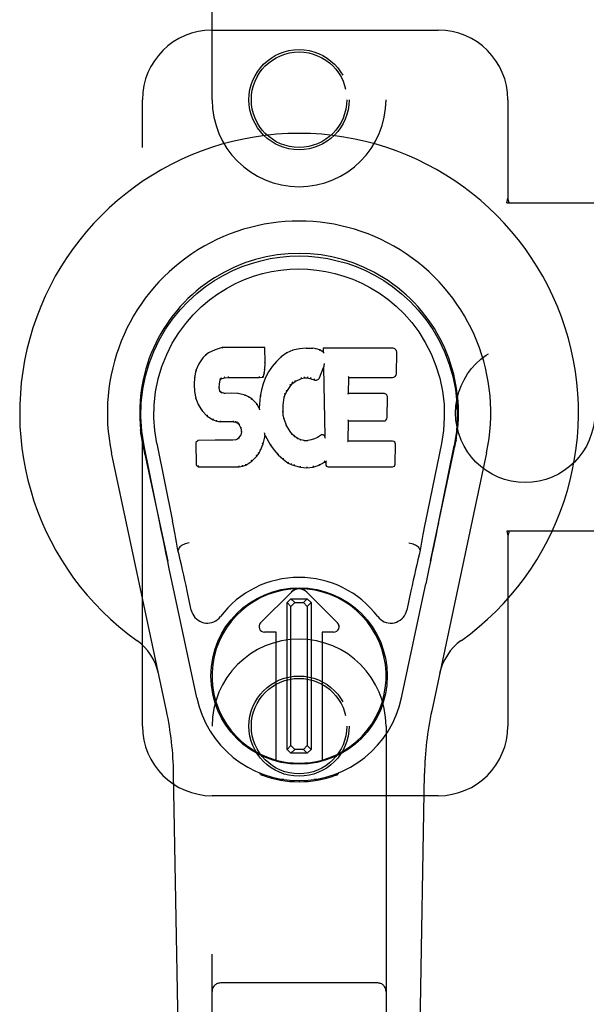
# Model space of a CAD drawing. Header units: inches. Extents: x 0 to 189, y 0 to 122.
# Tile 7 of 25: x 82.77 to 84.8, y 42.86 to 46.39. Entities that reach past the tile are written whole.
import ezdxf

# ---------------------------------------------------------------- set-up
doc = ezdxf.new("R2010")
doc.units = ezdxf.units.IN
doc.header["$LTSCALE"] = 10.388889
doc.header["$MEASUREMENT"] = 0
doc.linetypes.add('HIDDEN', pattern=[0.2, 0.1, -0.1])
doc.layers.add('DOOR_ASSEMBLY', color=7, linetype='CONTINUOUS')
doc.layers.add('SUBPANEL', color=7, linetype='CONTINUOUS')

msp = doc.modelspace()

# ---------------------------------------------------------------- linework, layer by layer
at = {"layer": 'DOOR_ASSEMBLY', "color": 8, "linetype": 'HIDDEN'}
for p, q in [((83.4595, 46.1074), (83.4595, 47.9649)), ((84.0845, 47.9649), (84.0845, 46.1074)), ((83.4595, 46.3574), (84.272, 46.3574)), ((83.2095, 43.8574), (83.2095, 46.1074)), ((84.522, 46.1074), (84.522, 45.7542)), ((84.519, 45.7374), (84.522, 45.7542)), ((84.519, 45.7374), (84.84, 45.7374)), ((84.5264, 45.7374), (84.522, 45.7542)), ((84.84, 44.5574), (84.519, 44.5574)), ((84.519, 44.5574), (84.522, 44.5405)), ((84.5264, 44.5574), (84.522, 44.5405)), ((84.522, 44.5405), (84.522, 43.8574)), ((83.4595, 41.9999), (83.4595, 43.8574)), ((84.0845, 43.8574), (84.0845, 41.9999)), ((84.272, 43.6074), (83.4595, 43.6074)), ((84.0545, 42.9349), (83.4895, 42.9349))]:
    msp.add_line(p, q, dxfattribs=at)
at = {"layer": 'DOOR_ASSEMBLY', "color": 7, "linetype": 'Continuous'}
for p, q in [((83.4471, 45.198), (83.436, 45.1903)), ((83.4702, 45.2086), (83.4471, 45.198)), ((83.4474, 45.1975), (83.4471, 45.198)), ((83.496, 45.2169), (83.4702, 45.2086)), ((83.4704, 45.208), (83.4702, 45.2086)), ((83.6489, 45.2169), (83.496, 45.2169)), ((83.496, 45.2162), (83.496, 45.2169)), ((83.6483, 45.2163), (83.6489, 45.2169)), ((83.6501, 45.1621), (83.6489, 45.2169)), ((83.7275, 45.1977), (83.7078, 45.1834)), ((83.75, 45.2076), (83.7275, 45.1977)), ((83.7278, 45.1971), (83.7275, 45.1977)), ((83.7736, 45.213), (83.75, 45.2076)), ((83.7502, 45.207), (83.75, 45.2076)), ((83.7971, 45.2154), (83.7736, 45.213)), ((83.7737, 45.2124), (83.7736, 45.213)), ((83.7971, 45.2154), (83.8211, 45.2149)), ((83.7971, 45.2147), (83.7971, 45.2154)), ((83.7972, 45.2141), (83.7971, 45.2147)), ((83.834, 45.213), (83.8211, 45.2149)), ((83.8211, 45.2143), (83.8211, 45.2149)), ((83.8338, 45.2123), (83.834, 45.213)), ((83.8469, 45.2087), (83.834, 45.213)), ((83.8466, 45.2081), (83.8469, 45.2087)), ((83.8589, 45.2008), (83.8469, 45.2087)), ((84.1074, 45.2148), (83.8587, 45.2148)), ((83.8593, 45.2142), (83.8587, 45.2148)), ((83.8587, 45.2148), (83.8589, 45.2008)), ((83.8589, 45.2008), (83.8596, 45.1996)), ((84.1223, 45.124), (84.1235, 45.1984)), ((83.426, 45.1808), (83.4113, 45.159)), ((83.436, 45.1903), (83.426, 45.1808)), ((83.4265, 45.1804), (83.426, 45.1808)), ((83.4364, 45.1898), (83.436, 45.1903)), ((83.6487, 45.1376), (83.6501, 45.1621)), ((83.6495, 45.1621), (83.6501, 45.1621)), ((83.6907, 45.167), (83.6756, 45.1493)), ((83.7078, 45.1834), (83.6907, 45.167)), ((83.6912, 45.1666), (83.6907, 45.167)), ((83.7082, 45.1829), (83.7078, 45.1834)), ((83.4016, 45.1343), (83.3966, 45.1092)), ((83.4113, 45.159), (83.4016, 45.1343)), ((83.4022, 45.1341), (83.4016, 45.1343)), ((83.4118, 45.1587), (83.4113, 45.159)), ((83.6471, 45.1233), (83.6487, 45.1376)), ((83.6481, 45.1377), (83.6487, 45.1376)), ((83.6622, 45.13), (83.6512, 45.1093)), ((83.6756, 45.1493), (83.6622, 45.13)), ((83.6628, 45.1296), (83.6622, 45.13)), ((83.6761, 45.1489), (83.6756, 45.1493)), ((83.8451, 45.109), (83.8599, 45.1458)), ((83.8604, 45.1487), (83.8599, 45.1458)), ((83.8599, 45.1458), (83.8642, 44.8987)), ((83.8607, 45.1513), (83.8606, 45.1505)), ((83.8606, 45.1505), (83.8606, 45.15)), ((83.8609, 45.152), (83.8607, 45.1513)), ((83.861, 45.1531), (83.8609, 45.152)), ((83.8612, 45.1542), (83.861, 45.1531)), ((83.8614, 45.1554), (83.8612, 45.1542)), ((83.8617, 45.1568), (83.8614, 45.1554)), ((83.862, 45.1587), (83.8617, 45.1568)), ((83.8622, 45.1598), (83.862, 45.1587)), ((83.3966, 45.1092), (83.3951, 45.0843)), ((83.3971, 45.1092), (83.3966, 45.1092)), ((83.4861, 45.0866), (83.4881, 45.0996)), ((83.4876, 45.0998), (83.4881, 45.0996)), ((83.4881, 45.0996), (83.4897, 45.1029)), ((83.4893, 45.1033), (83.4897, 45.1029)), ((83.4897, 45.1029), (83.4923, 45.1051)), ((83.4921, 45.1056), (83.4923, 45.1051)), ((83.4923, 45.1051), (83.5037, 45.1085)), ((83.5036, 45.109), (83.5037, 45.1085)), ((83.5037, 45.1085), (83.517, 45.1095)), ((83.5169, 45.1135), (83.517, 45.1121)), ((83.517, 45.1101), (83.517, 45.1095)), ((83.517, 45.1095), (83.63, 45.1095)), ((83.6299, 45.1121), (83.6299, 45.1135)), ((83.6299, 45.1101), (83.63, 45.1095)), ((83.63, 45.1095), (83.6426, 45.1106)), ((83.6422, 45.1112), (83.6426, 45.1106)), ((83.6426, 45.1106), (83.6471, 45.1233)), ((83.6512, 45.1093), (83.6426, 45.0874)), ((83.6465, 45.1235), (83.6471, 45.1233)), ((83.6517, 45.109), (83.6512, 45.1093)), ((83.7419, 45.0811), (83.749, 45.0898)), ((83.7486, 45.0902), (83.749, 45.0898)), ((83.749, 45.0898), (83.7578, 45.0958)), ((83.7575, 45.0963), (83.7578, 45.0958)), ((83.7578, 45.0958), (83.7812, 45.1055)), ((83.781, 45.106), (83.7812, 45.1055)), ((83.7812, 45.1055), (83.792, 45.1082)), ((83.7919, 45.1088), (83.792, 45.1082)), ((83.792, 45.1082), (83.8028, 45.1081)), ((83.8029, 45.1086), (83.8028, 45.1081)), ((83.8028, 45.1081), (83.8142, 45.1054)), ((83.8144, 45.106), (83.8142, 45.1054)), ((83.8142, 45.1054), (83.8259, 45.1009)), ((83.8261, 45.1014), (83.8259, 45.1009)), ((83.9498, 45.0522), (83.9508, 45.1094)), ((83.9503, 45.11), (83.9508, 45.1094)), ((83.9508, 45.1094), (84.1074, 45.1094)), ((83.3957, 45.0843), (83.3951, 45.0843)), ((83.3951, 45.0843), (83.3964, 45.0593)), ((83.3969, 45.0594), (83.3964, 45.0593)), ((83.3964, 45.0593), (83.401, 45.0344)), ((83.4847, 45.0726), (83.4853, 45.0726)), ((83.4851, 45.0666), (83.4857, 45.0667)), ((83.4853, 45.0726), (83.4861, 45.0866)), ((83.4857, 45.0667), (83.4853, 45.0726)), ((83.4855, 45.0866), (83.4861, 45.0866)), ((83.4871, 45.062), (83.4857, 45.0667)), ((83.4866, 45.0618), (83.4871, 45.062)), ((83.4898, 45.0583), (83.4871, 45.062)), ((83.4894, 45.0579), (83.4898, 45.0583)), ((83.4935, 45.0556), (83.4898, 45.0583)), ((83.4932, 45.055), (83.4935, 45.0556)), ((83.505, 45.0524), (83.4935, 45.0556)), ((83.6366, 45.065), (83.6327, 45.0422)), ((83.6426, 45.0874), (83.6366, 45.065)), ((83.6372, 45.0648), (83.6366, 45.065)), ((83.6431, 45.0872), (83.6426, 45.0874)), ((83.7225, 45.0483), (83.728, 45.059)), ((83.7275, 45.0593), (83.728, 45.059)), ((83.728, 45.059), (83.7419, 45.0811)), ((83.7414, 45.0814), (83.7419, 45.0811)), ((83.4015, 45.0346), (83.401, 45.0344)), ((83.401, 45.0344), (83.4103, 45.0107)), ((83.5049, 45.0517), (83.505, 45.0524)), ((83.528, 45.0531), (83.505, 45.0524)), ((83.5531, 45.0518), (83.528, 45.0531)), ((83.528, 45.0525), (83.528, 45.0531)), ((83.528, 45.0519), (83.528, 45.0525)), ((83.553, 45.0512), (83.5531, 45.0518)), ((83.5781, 45.0463), (83.5531, 45.0518)), ((83.5779, 45.0457), (83.5781, 45.0463)), ((83.5907, 45.0406), (83.5781, 45.0463)), ((83.5904, 45.0401), (83.5907, 45.0406)), ((83.6017, 45.0328), (83.5907, 45.0406)), ((83.6013, 45.0323), (83.6017, 45.0328)), ((83.6199, 45.0145), (83.6017, 45.0328)), ((83.6327, 45.0422), (83.6291, 45)), ((83.6333, 45.0421), (83.6327, 45.0422)), ((83.7154, 45.0116), (83.719, 45.0372)), ((83.7184, 45.0373), (83.719, 45.0372)), ((83.719, 45.0372), (83.7225, 45.0483)), ((83.7219, 45.0485), (83.7225, 45.0483)), ((83.9492, 45.0516), (83.9498, 45.0522)), ((84.0765, 45.0522), (83.9498, 45.0522)), ((84.0885, 44.9655), (84.0898, 45.0386)), ((83.4108, 45.011), (83.4103, 45.0107)), ((83.4103, 45.0107), (83.4243, 44.9894)), ((83.4247, 44.9897), (83.4243, 44.9894)), ((83.4243, 44.9894), (83.442, 44.9711)), ((83.6194, 45.0141), (83.6199, 45.0145)), ((83.6291, 45), (83.6199, 45.0145)), ((83.6295, 44.9982), (83.6291, 45)), ((83.7137, 44.9855), (83.7143, 44.9855)), ((83.7143, 44.9855), (83.7154, 45.0116)), ((83.7152, 44.9734), (83.7143, 44.9855)), ((83.7148, 45.0116), (83.7154, 45.0116)), ((83.4424, 44.9715), (83.442, 44.9711)), ((83.442, 44.9711), (83.4634, 44.9572)), ((83.4637, 44.9577), (83.4634, 44.9572)), ((83.4634, 44.9572), (83.476, 44.9525)), ((83.4762, 44.9531), (83.476, 44.9525)), ((83.476, 44.9525), (83.489, 44.9504)), ((83.489, 44.9509), (83.489, 44.9504)), ((83.5368, 44.9499), (83.489, 44.9504)), ((83.5368, 44.9504), (83.5368, 44.9499)), ((83.5368, 44.9499), (83.5432, 44.9493)), ((83.5433, 44.9498), (83.5432, 44.9493)), ((83.5432, 44.9493), (83.5482, 44.9476)), ((83.5485, 44.9481), (83.5482, 44.9476)), ((83.7147, 44.9733), (83.7152, 44.9734)), ((83.7179, 44.9616), (83.7152, 44.9734)), ((83.7173, 44.9614), (83.7179, 44.9616)), ((83.7273, 44.9375), (83.7179, 44.9616)), ((83.9481, 44.8806), (83.9494, 44.9537)), ((83.9488, 44.9542), (83.9494, 44.9537)), ((83.9494, 44.9537), (84.0765, 44.9537)), ((83.5482, 44.9476), (83.5527, 44.9443)), ((83.5531, 44.9447), (83.5527, 44.9443)), ((83.5527, 44.9443), (83.5566, 44.9397)), ((83.5571, 44.94), (83.5566, 44.9397)), ((83.5566, 44.9397), (83.5625, 44.9279)), ((83.5631, 44.9281), (83.5625, 44.9279)), ((83.5625, 44.9279), (83.5649, 44.9146)), ((83.5649, 44.9146), (83.5644, 44.9088)), ((83.5655, 44.9147), (83.5649, 44.9146)), ((83.7267, 44.9373), (83.7273, 44.9375)), ((83.7397, 44.9152), (83.7273, 44.9375)), ((83.7392, 44.9148), (83.7397, 44.9152)), ((83.7476, 44.9059), (83.7397, 44.9152)), ((83.208, 44.8845), (83.2094, 44.8774)), ((83.4092, 44.8838), (83.4013, 44.8757)), ((83.471, 44.8843), (83.4092, 44.8838)), ((83.4095, 44.8831), (83.4092, 44.8838)), ((83.5316, 44.8846), (83.471, 44.8843)), ((83.471, 44.8837), (83.471, 44.8843)), ((83.471, 44.8837), (83.471, 44.8831)), ((83.5453, 44.8857), (83.5316, 44.8846)), ((83.5317, 44.884), (83.5316, 44.8846)), ((83.5317, 44.884), (83.5317, 44.8834)), ((83.5498, 44.8881), (83.5453, 44.8857)), ((83.5455, 44.8851), (83.5453, 44.8857)), ((83.5543, 44.8926), (83.5498, 44.8881)), ((83.5502, 44.8876), (83.5498, 44.8881)), ((83.5625, 44.9036), (83.5543, 44.8926)), ((83.5548, 44.8921), (83.5543, 44.8926)), ((83.5644, 44.9088), (83.5625, 44.9036)), ((83.5631, 44.9033), (83.5625, 44.9036)), ((83.565, 44.9087), (83.5644, 44.9088)), ((83.6424, 44.871), (83.6493, 44.895)), ((83.6482, 44.9098), (83.6479, 44.9108)), ((83.6483, 44.9091), (83.6482, 44.9098)), ((83.6485, 44.9084), (83.6483, 44.9091)), ((83.6486, 44.9077), (83.6485, 44.9084)), ((83.6487, 44.9071), (83.6486, 44.9077)), ((83.6488, 44.9065), (83.6487, 44.9071)), ((83.6487, 44.8951), (83.6493, 44.895)), ((83.649, 44.9058), (83.6488, 44.9065)), ((83.6493, 44.895), (83.6498, 44.9009)), ((83.6498, 44.9009), (83.6494, 44.9028)), ((83.6498, 44.9009), (83.6689, 44.8669)), ((83.7472, 44.9054), (83.7476, 44.9059)), ((83.757, 44.8975), (83.7476, 44.9059)), ((83.7566, 44.897), (83.757, 44.8975)), ((83.7671, 44.8906), (83.757, 44.8975)), ((83.7669, 44.89), (83.7671, 44.8906)), ((83.7783, 44.8861), (83.7671, 44.8906)), ((83.7781, 44.8855), (83.7783, 44.8861)), ((83.7905, 44.8839), (83.7783, 44.8861)), ((83.7904, 44.8833), (83.7905, 44.8839)), ((83.7905, 44.8839), (83.8029, 44.8835)), ((83.815, 44.8853), (83.8029, 44.8835)), ((83.8029, 44.8828), (83.8029, 44.8835)), ((83.8269, 44.8892), (83.815, 44.8853)), ((83.8151, 44.8847), (83.815, 44.8853)), ((83.8382, 44.8944), (83.8269, 44.8892)), ((83.8271, 44.8886), (83.8269, 44.8892)), ((83.8486, 44.9015), (83.8382, 44.8944)), ((83.8385, 44.8938), (83.8382, 44.8944)), ((83.849, 44.901), (83.8486, 44.9015)), ((83.8642, 44.8987), (83.8642, 44.8986)), ((83.8649, 44.8965), (83.8642, 44.8986)), ((83.8669, 44.8911), (83.8662, 44.8932)), ((83.9475, 44.88), (83.9481, 44.8806)), ((84.1081, 44.8806), (83.9481, 44.8806)), ((84.3336, 44.8712), (84.3352, 44.8795)), ((84.336, 44.8846), (84.3346, 44.8774)), ((84.3352, 44.8795), (84.3361, 44.8846)), ((83.2111, 44.8678), (83.2105, 44.8708)), ((83.2117, 44.8647), (83.2111, 44.8678)), ((83.2131, 44.8581), (83.2117, 44.8647)), ((83.2161, 44.8433), (83.2131, 44.8581)), ((83.2715, 44.5869), (83.215, 44.8638)), ((83.2182, 44.8339), (83.2161, 44.8433)), ((83.2606, 44.873), (83.3176, 44.594)), ((83.4019, 44.8754), (83.4013, 44.8757)), ((83.4013, 44.8757), (83.4027, 44.7964)), ((83.6274, 44.837), (83.6332, 44.8482)), ((83.6326, 44.8485), (83.6332, 44.8482)), ((83.6332, 44.8482), (83.6424, 44.871)), ((83.6418, 44.8712), (83.6424, 44.871)), ((83.6694, 44.8672), (83.6689, 44.8669)), ((83.6689, 44.8669), (83.6821, 44.8482)), ((83.6826, 44.8485), (83.6821, 44.8482)), ((83.6821, 44.8482), (83.6974, 44.8313)), ((84.1172, 44.7979), (84.1185, 44.8701)), ((84.2835, 44.873), (84.2265, 44.594)), ((84.2725, 44.5869), (84.329, 44.8638)), ((84.331, 44.8581), (84.3326, 44.8658)), ((84.3326, 44.8658), (84.3331, 44.8685)), ((84.3331, 44.8685), (84.3336, 44.8712)), ((83.2955, 43.9128), (83.0982, 44.8388)), ((83.2182, 44.8338), (83.3, 44.4496)), ((83.5813, 44.795), (83.6022, 44.8092)), ((83.6018, 44.8096), (83.6022, 44.8092)), ((83.6022, 44.8092), (83.62, 44.8265)), ((83.6196, 44.8268), (83.62, 44.8265)), ((83.62, 44.8265), (83.6274, 44.837)), ((83.6269, 44.8373), (83.6274, 44.837)), ((83.6978, 44.8317), (83.6974, 44.8313)), ((83.6974, 44.8313), (83.7145, 44.8161)), ((83.7148, 44.8166), (83.7145, 44.8161)), ((83.7145, 44.8161), (83.7328, 44.8022)), ((83.8632, 44.8066), (83.8633, 44.8061)), ((83.8683, 44.8066), (83.8677, 44.8061)), ((84.244, 44.4496), (84.3259, 44.8338)), ((84.4459, 44.8388), (84.2486, 43.9128)), ((83.4032, 44.7966), (83.4027, 44.7964)), ((83.4027, 44.7964), (83.4102, 44.789)), ((83.4105, 44.7895), (83.4102, 44.789)), ((83.4102, 44.789), (83.5564, 44.789)), ((83.5564, 44.7915), (83.5562, 44.7929)), ((83.5564, 44.789), (83.5691, 44.7907)), ((83.5564, 44.7895), (83.5564, 44.789)), ((83.569, 44.7912), (83.5691, 44.7907)), ((83.5691, 44.7907), (83.5813, 44.795)), ((83.5811, 44.7955), (83.5813, 44.795)), ((83.7331, 44.8026), (83.7328, 44.8022)), ((83.7328, 44.8022), (83.7433, 44.7968)), ((83.7435, 44.7973), (83.7433, 44.7968)), ((83.7433, 44.7968), (83.7543, 44.793)), ((83.7545, 44.7936), (83.7543, 44.793)), ((83.7543, 44.793), (83.7766, 44.7874)), ((83.7767, 44.788), (83.7766, 44.7874)), ((83.7766, 44.7874), (83.7995, 44.7848)), ((83.7994, 44.7888), (83.7994, 44.7854)), ((83.7994, 44.7854), (83.7995, 44.7848)), ((83.7995, 44.7848), (83.8225, 44.788)), ((83.8224, 44.7886), (83.8225, 44.788)), ((83.8225, 44.788), (83.8447, 44.7949)), ((83.8445, 44.7954), (83.8447, 44.7949)), ((83.8447, 44.7949), (83.8633, 44.8061)), ((83.8633, 44.8061), (83.8677, 44.8061)), ((83.8677, 44.8061), (83.8679, 44.7979)), ((83.877, 44.789), (84.1081, 44.789)), ((83.3386, 44.4902), (83.3366, 44.4899)), ((84.2054, 44.4902), (84.2075, 44.4899)), ((84.2383, 44.4225), (84.227, 44.3688)), ((83.4043, 43.9592), (83.316, 44.3739)), ((84.1397, 43.9592), (84.227, 44.3688)), ((83.3847, 44.2744), (83.37, 44.3435)), ((83.6338, 44.2286), (83.7442, 44.339)), ((83.7443, 44.3389), (83.6339, 44.2285)), ((83.7287, 44.3011), (83.7426, 44.3151)), ((83.7426, 44.3151), (83.8014, 44.3151)), ((83.7426, 44.3151), (83.7563, 44.3013)), ((83.7876, 44.3013), (83.8014, 44.3151)), ((83.9101, 44.2285), (83.7998, 44.3389)), ((83.7999, 44.339), (83.9102, 44.2286)), ((83.8014, 44.3151), (83.8153, 44.3012)), ((84.174, 44.3435), (84.1593, 44.2744)), ((83.7425, 44.2873), (83.7287, 44.3011)), ((83.7287, 43.7738), (83.7287, 44.3011)), ((83.7563, 44.3013), (83.7425, 44.2873)), ((83.7425, 43.7876), (83.7425, 44.2873)), ((83.7563, 44.3013), (83.7876, 44.3013)), ((83.8016, 44.2875), (83.7876, 44.3013)), ((83.8153, 44.3012), (83.8016, 44.2875)), ((83.8016, 44.2875), (83.8016, 43.7877)), ((83.8153, 44.3012), (83.8153, 43.7739)), ((83.6895, 44.1951), (83.6477, 44.1951)), ((83.6894, 44.195), (83.6477, 44.195)), ((83.6894, 44.195), (83.6895, 44.1951)), ((83.6894, 43.7356), (83.6894, 44.195)), ((83.6895, 43.7356), (83.6895, 44.1951)), ((83.8963, 44.1951), (83.8546, 44.1951)), ((83.8547, 44.195), (83.8546, 44.1951)), ((83.8546, 44.1951), (83.8546, 43.7356)), ((83.8963, 44.195), (83.8547, 44.195)), ((83.8547, 44.195), (83.8547, 43.7356)), ((83.7287, 43.7738), (83.7425, 43.7876)), ((83.7425, 43.7876), (83.7564, 43.7737)), ((83.7877, 43.7737), (83.8016, 43.7877)), ((83.8016, 43.7877), (83.8153, 43.7739)), ((83.7427, 43.7599), (83.7287, 43.7738)), ((83.7564, 43.7737), (83.7427, 43.7599)), ((83.8015, 43.7599), (83.7427, 43.7599)), ((83.7877, 43.7737), (83.7564, 43.7737)), ((83.8015, 43.7599), (83.7877, 43.7737)), ((83.8153, 43.7739), (83.8015, 43.7599)), ((83.3935, 39.5479), (83.3213, 43.6873)), ((83.6333, 43.6839), (83.6305, 43.6896)), ((83.6369, 43.687), (83.6368, 43.6825)), ((83.9033, 43.681), (83.9036, 43.6839)), ((83.9072, 43.687), (83.9073, 43.6825)), ((83.9135, 43.6896), (83.9108, 43.6839)), ((84.1505, 39.5479), (84.2228, 43.6873)), ((83.7173, 43.6659), (83.6964, 43.6655)), ((83.772, 43.6616), (83.772, 43.6576)), ((83.8477, 43.6655), (83.8267, 43.6659))]:
    msp.add_line(p, q, dxfattribs=at)
for points in [[(83.215, 44.8637), (83.2068, 44.9164), (83.2036, 44.9681), (83.205, 45.0184), (83.2107, 45.0672), (83.2203, 45.1144), (83.2335, 45.1597), (83.2501, 45.2029), (83.2698, 45.2439), (83.2924, 45.2827), (83.3176, 45.319), (83.345, 45.3527), (83.3742, 45.3836), (83.4047, 45.4114), (83.4363, 45.4363), (83.4685, 45.4582), (83.5012, 45.4773), (83.5341, 45.4938), (83.5673, 45.5078), (83.6009, 45.5196), (83.6348, 45.5292), (83.6687, 45.5365), (83.7028, 45.5418), (83.7373, 45.5449), (83.772, 45.546)], [(83.772, 45.546), (83.8063, 45.545), (83.8407, 45.5418), (83.875, 45.5366), (83.9092, 45.5292), (83.9431, 45.5197), (83.9768, 45.5078), (84.0103, 45.4936), (84.0436, 45.477), (84.0761, 45.4578), (84.1083, 45.4359), (84.1401, 45.4107), (84.1709, 45.3826), (84.2, 45.3517), (84.2272, 45.3181), (84.2523, 45.2817), (84.2749, 45.2427), (84.2946, 45.2013), (84.3111, 45.1579), (84.3241, 45.1129), (84.3336, 45.0661), (84.3391, 45.0174), (84.3404, 44.9672), (84.3372, 44.9159), (84.329, 44.8637)], [(83.2606, 44.873), (83.2533, 44.9187), (83.2502, 44.9648), (83.2511, 45.0116), (83.2563, 45.0583), (83.2658, 45.1046), (83.2792, 45.1496), (83.2963, 45.1923), (83.3165, 45.2325), (83.3395, 45.2697), (83.3647, 45.3039), (83.3917, 45.335), (83.4201, 45.363), (83.4496, 45.388), (83.4802, 45.4103), (83.5115, 45.4298), (83.5434, 45.4467), (83.5755, 45.4611), (83.6079, 45.473), (83.6404, 45.4826), (83.6731, 45.49), (83.7057, 45.4953), (83.7383, 45.4984), (83.7709, 45.4995), (83.8035, 45.4985), (83.8359, 45.4956), (83.8684, 45.4905), (83.9009, 45.4833), (83.9333, 45.4739), (83.9656, 45.4623), (83.9976, 45.4482), (84.0292, 45.4317), (84.0604, 45.4126), (84.091, 45.3907), (84.1207, 45.3659), (84.1494, 45.3381), (84.1767, 45.3073), (84.2022, 45.2731), (84.2256, 45.2358), (84.2464, 45.1952), (84.264, 45.1521), (84.2777, 45.1071), (84.2874, 45.0607)], [(83.4474, 45.1975), (83.4475, 45.1975), (83.4476, 45.1975), (83.4478, 45.1975), (83.4479, 45.1974), (83.4481, 45.1973), (83.4483, 45.1971)], [(83.4704, 45.208), (83.4705, 45.208), (83.4706, 45.208), (83.4707, 45.208), (83.4709, 45.2079), (83.471, 45.2077), (83.4711, 45.2076)], [(83.4961, 45.2162), (83.4961, 45.2162), (83.4961, 45.2161), (83.4962, 45.2161), (83.4962, 45.216), (83.4963, 45.2158), (83.4964, 45.2156)], [(83.6477, 45.2162), (83.6475, 45.2162), (83.6473, 45.2161), (83.6471, 45.2161), (83.6468, 45.216), (83.6466, 45.2158), (83.6463, 45.2156)], [(83.7288, 45.1968), (83.7285, 45.197), (83.7283, 45.1971), (83.7282, 45.1972), (83.7281, 45.1972), (83.7279, 45.1972), (83.7278, 45.1971)], [(83.7508, 45.2065), (83.7506, 45.2067), (83.7505, 45.2069), (83.7504, 45.2069), (83.7503, 45.207), (83.7502, 45.207), (83.7502, 45.207)], [(83.774, 45.2119), (83.7739, 45.212), (83.7739, 45.2122), (83.7738, 45.2123), (83.7738, 45.2123), (83.7737, 45.2124), (83.7737, 45.2124)], [(83.8209, 45.2137), (83.8209, 45.2139), (83.821, 45.214), (83.821, 45.2141), (83.821, 45.2142), (83.8211, 45.2143), (83.8211, 45.2143)], [(83.8334, 45.2118), (83.8335, 45.212), (83.8335, 45.2121), (83.8336, 45.2122), (83.8337, 45.2123), (83.8338, 45.2123), (83.8338, 45.2123)], [(83.8457, 45.2077), (83.8459, 45.2079), (83.846, 45.208), (83.8462, 45.2081), (83.8463, 45.2081), (83.8464, 45.2082), (83.8465, 45.2082)], [(83.8613, 45.2136), (83.8611, 45.2137), (83.8608, 45.2139), (83.8606, 45.214), (83.8603, 45.2141), (83.8601, 45.2141), (83.8599, 45.2141)], [(83.8616, 45.1973), (83.8613, 45.1977), (83.861, 45.1982), (83.8607, 45.1985), (83.8605, 45.1989), (83.8602, 45.1991), (83.86, 45.1993)], [(83.4266, 45.1804), (83.4267, 45.1805), (83.4269, 45.1806), (83.4272, 45.1806), (83.4274, 45.1806), (83.4277, 45.1806), (83.428, 45.1805)], [(83.4364, 45.1898), (83.4365, 45.1899), (83.4367, 45.1899), (83.4368, 45.1899), (83.437, 45.1899), (83.4373, 45.1898), (83.4376, 45.1897)], [(83.6495, 45.162), (83.6494, 45.1624), (83.6492, 45.1628), (83.6488, 45.1631), (83.6485, 45.1633), (83.648, 45.1634), (83.6475, 45.1634)], [(83.6926, 45.1666), (83.6923, 45.1667), (83.6921, 45.1668), (83.6918, 45.1668), (83.6916, 45.1668), (83.6914, 45.1667), (83.6912, 45.1666)], [(83.7095, 45.1828), (83.7092, 45.1829), (83.7089, 45.183), (83.7087, 45.183), (83.7086, 45.183), (83.7084, 45.183), (83.7082, 45.1829)], [(83.4022, 45.1342), (83.4024, 45.1344), (83.4026, 45.1347), (83.4029, 45.1348), (83.4033, 45.1349), (83.4037, 45.1349), (83.4041, 45.1349)], [(83.4119, 45.1587), (83.4121, 45.1589), (83.4123, 45.1591), (83.4126, 45.1592), (83.4129, 45.1592), (83.4132, 45.1592), (83.4136, 45.1591)], [(83.6465, 45.1236), (83.6465, 45.124), (83.6463, 45.1243), (83.646, 45.1247), (83.6456, 45.1249), (83.6451, 45.1251), (83.6446, 45.1253)], [(83.6481, 45.1376), (83.648, 45.138), (83.6478, 45.1384), (83.6475, 45.1387), (83.6471, 45.139), (83.6466, 45.1391), (83.6461, 45.1392)], [(83.6644, 45.13), (83.6641, 45.1301), (83.6638, 45.1301), (83.6635, 45.1301), (83.6632, 45.13), (83.6629, 45.1298), (83.6628, 45.1296)], [(83.6776, 45.149), (83.6773, 45.1491), (83.677, 45.1492), (83.6767, 45.1492), (83.6765, 45.1491), (83.6762, 45.149), (83.676, 45.1488)], [(83.8605, 45.1495), (83.8605, 45.1492), (83.8605, 45.1491), (83.8604, 45.1489)], [(83.8606, 45.15), (83.8605, 45.1498), (83.8605, 45.1497), (83.8605, 45.1495)], [(83.3972, 45.1092), (83.3973, 45.1095), (83.3975, 45.1098), (83.3978, 45.11), (83.3982, 45.1102), (83.3986, 45.1103), (83.3991, 45.1103)], [(83.4856, 45.1018), (83.4862, 45.1016), (83.4867, 45.1014), (83.4871, 45.1011), (83.4874, 45.1007), (83.4875, 45.1003), (83.4876, 45.0999)], [(83.4877, 45.1059), (83.4882, 45.1056), (83.4887, 45.1052), (83.4891, 45.1048), (83.4893, 45.1043), (83.4894, 45.1038), (83.4894, 45.1034)], [(83.4911, 45.1087), (83.4914, 45.1084), (83.4917, 45.1079), (83.4919, 45.1075), (83.4921, 45.107), (83.4922, 45.1066), (83.4923, 45.1062), (83.4922, 45.1058), (83.4921, 45.1056)], [(83.5032, 45.1124), (83.5033, 45.112), (83.5034, 45.1115), (83.5036, 45.111), (83.5036, 45.1104), (83.5037, 45.1099), (83.5037, 45.1095), (83.5036, 45.1092), (83.5036, 45.109)], [(83.517, 45.1121), (83.517, 45.1116), (83.517, 45.1111), (83.517, 45.1107), (83.517, 45.1104), (83.517, 45.1102), (83.517, 45.1101)], [(83.6299, 45.1101), (83.63, 45.1102), (83.63, 45.1104), (83.63, 45.1107), (83.63, 45.1111), (83.63, 45.1116), (83.6299, 45.1121)], [(83.6423, 45.1115), (83.6423, 45.1117), (83.6423, 45.1121), (83.6422, 45.1125), (83.642, 45.1129), (83.6417, 45.1133), (83.6414, 45.1137), (83.6411, 45.1141), (83.6407, 45.1144)], [(83.6535, 45.1095), (83.6531, 45.1096), (83.6528, 45.1096), (83.6524, 45.1095), (83.6521, 45.1094), (83.6519, 45.1092), (83.6517, 45.109)], [(83.7487, 45.0903), (83.7488, 45.0906), (83.7488, 45.0909), (83.7488, 45.0913), (83.7486, 45.0917), (83.7484, 45.0921), (83.7481, 45.0925), (83.7477, 45.0928), (83.7473, 45.0931)], [(83.7576, 45.0963), (83.7577, 45.0965), (83.7578, 45.0968), (83.7578, 45.0972), (83.7577, 45.0976), (83.7575, 45.0981), (83.7572, 45.0986), (83.7569, 45.099), (83.7566, 45.0994)], [(83.781, 45.106), (83.7811, 45.1062), (83.7812, 45.1064), (83.7812, 45.1068), (83.7812, 45.1073), (83.781, 45.1078), (83.7809, 45.1083), (83.7806, 45.1088), (83.7804, 45.1093)], [(83.7919, 45.1088), (83.7919, 45.1089), (83.792, 45.1091), (83.792, 45.1095), (83.792, 45.1099), (83.7919, 45.1105), (83.7919, 45.1111), (83.7918, 45.1116), (83.7917, 45.1122)], [(83.8029, 45.1086), (83.8029, 45.1087), (83.8028, 45.109), (83.8028, 45.1093), (83.8028, 45.1098), (83.8029, 45.1103), (83.803, 45.1109), (83.803, 45.1115), (83.8031, 45.112)], [(83.8144, 45.106), (83.8143, 45.1061), (83.8142, 45.1063), (83.8142, 45.1067), (83.8143, 45.1072), (83.8144, 45.1077), (83.8145, 45.1082), (83.8148, 45.1088), (83.815, 45.1092)], [(83.8269, 45.1046), (83.8266, 45.1042), (83.8263, 45.1038), (83.8261, 45.1032), (83.826, 45.1027), (83.8259, 45.1023), (83.8259, 45.1019), (83.826, 45.1016), (83.8261, 45.1014)], [(83.9483, 45.1134), (83.9485, 45.1132), (83.9488, 45.1129), (83.949, 45.1127), (83.9493, 45.1125), (83.9495, 45.1122), (83.9497, 45.112)], [(83.9497, 45.112), (83.9498, 45.1117), (83.95, 45.1115), (83.9501, 45.1112), (83.9502, 45.111), (83.9502, 45.1108), (83.9502, 45.1106)], [(83.3957, 45.0844), (83.3958, 45.0847), (83.396, 45.085), (83.3963, 45.0853), (83.3967, 45.0855), (83.3972, 45.0856), (83.3977, 45.0857)], [(83.3969, 45.0594), (83.397, 45.0598), (83.3972, 45.0601), (83.3975, 45.0605), (83.3979, 45.0607), (83.3984, 45.0609), (83.3989, 45.0609)], [(83.4827, 45.074), (83.4832, 45.0739), (83.4837, 45.0738), (83.484, 45.0736), (83.4844, 45.0733), (83.4846, 45.073), (83.4847, 45.0725)], [(83.4832, 45.0676), (83.4836, 45.0676), (83.484, 45.0675), (83.4844, 45.0674), (83.4847, 45.0672), (83.4849, 45.0669), (83.4851, 45.0667)], [(83.4836, 45.0882), (83.4841, 45.0881), (83.4846, 45.088), (83.485, 45.0877), (83.4853, 45.0874), (83.4855, 45.087), (83.4855, 45.0866)], [(83.4848, 45.0622), (83.4851, 45.0623), (83.4855, 45.0623), (83.4858, 45.0623), (83.4861, 45.0622), (83.4863, 45.0621), (83.4865, 45.0619)], [(83.488, 45.0579), (83.4882, 45.058), (83.4885, 45.058), (83.4887, 45.0581), (83.4889, 45.0581), (83.4891, 45.058), (83.4893, 45.0579)], [(83.4923, 45.0546), (83.4925, 45.0548), (83.4926, 45.0549), (83.4928, 45.055), (83.4929, 45.055), (83.4931, 45.0551), (83.4932, 45.0551)], [(83.6391, 45.0658), (83.6387, 45.0658), (83.6383, 45.0657), (83.6379, 45.0656), (83.6376, 45.0654), (83.6373, 45.0651), (83.6372, 45.0648)], [(83.645, 45.088), (83.6446, 45.088), (83.6442, 45.088), (83.6439, 45.0879), (83.6436, 45.0877), (83.6433, 45.0875), (83.6431, 45.0872)], [(83.7275, 45.0593), (83.7276, 45.0597), (83.7275, 45.0602), (83.7272, 45.0606), (83.7268, 45.061), (83.7263, 45.0614), (83.7257, 45.0616)], [(83.7415, 45.0815), (83.7416, 45.0818), (83.7416, 45.0821), (83.7415, 45.0825), (83.7413, 45.0828), (83.741, 45.0832), (83.7406, 45.0835), (83.7402, 45.0838), (83.7398, 45.084)], [(84.2874, 45.0607), (84.2928, 45.0133), (84.2939, 44.9657), (84.2908, 44.9191), (84.2835, 44.873)], [(83.4015, 45.0347), (83.4015, 45.0351), (83.4017, 45.0354), (83.402, 45.0358), (83.4024, 45.0361), (83.4029, 45.0363), (83.4034, 45.0365)], [(83.5047, 45.0511), (83.5047, 45.0513), (83.5048, 45.0514), (83.5048, 45.0516), (83.5048, 45.0516), (83.5049, 45.0517), (83.5049, 45.0517)], [(83.5527, 45.0506), (83.5528, 45.0508), (83.5528, 45.0509), (83.5528, 45.051), (83.5529, 45.0511), (83.5529, 45.0512), (83.553, 45.0512)], [(83.5773, 45.0452), (83.5775, 45.0454), (83.5776, 45.0455), (83.5777, 45.0456), (83.5778, 45.0456), (83.5779, 45.0457), (83.5779, 45.0457)], [(83.5894, 45.0397), (83.5896, 45.0399), (83.5898, 45.04), (83.59, 45.0401), (83.5901, 45.0401), (83.5902, 45.0401), (83.5903, 45.0401)], [(83.6001, 45.0321), (83.6003, 45.0323), (83.6005, 45.0323), (83.6007, 45.0324), (83.6009, 45.0324), (83.6011, 45.0324), (83.6013, 45.0323)], [(83.6353, 45.0432), (83.6348, 45.0432), (83.6344, 45.0431), (83.634, 45.043), (83.6337, 45.0427), (83.6334, 45.0424), (83.6333, 45.0421)], [(83.7184, 45.0374), (83.7184, 45.0378), (83.7182, 45.0381), (83.7179, 45.0385), (83.7175, 45.0388), (83.717, 45.039), (83.7164, 45.0391)], [(83.722, 45.0486), (83.722, 45.049), (83.7218, 45.0494), (83.7216, 45.0498), (83.7212, 45.0502), (83.7206, 45.0504), (83.7201, 45.0506)], [(83.9472, 45.051), (83.9475, 45.0512), (83.9477, 45.0513), (83.948, 45.0514), (83.9482, 45.0515), (83.9484, 45.0515), (83.9486, 45.0516)], [(83.4108, 45.0111), (83.4107, 45.0115), (83.4108, 45.0119), (83.4111, 45.0123), (83.4115, 45.0127), (83.412, 45.013), (83.4126, 45.0132)], [(83.4247, 44.9898), (83.4246, 44.9901), (83.4246, 44.9904), (83.4247, 44.9907), (83.4248, 44.9911), (83.4251, 44.9915), (83.4254, 44.9918), (83.4258, 44.9921), (83.4263, 44.9923)], [(83.6179, 45.0143), (83.6182, 45.0144), (83.6185, 45.0144), (83.6187, 45.0144), (83.619, 45.0144), (83.6192, 45.0143), (83.6194, 45.0142)], [(83.631, 44.9936), (83.6305, 44.9955), (83.6302, 44.9963), (83.63, 44.997), (83.6298, 44.9976), (83.6296, 44.998)], [(83.7137, 44.9856), (83.7136, 44.9859), (83.7133, 44.9862), (83.713, 44.9865), (83.7126, 44.9867), (83.7122, 44.9868), (83.7117, 44.9868)], [(83.7148, 45.0117), (83.7148, 45.012), (83.7146, 45.0124), (83.7142, 45.0127), (83.7138, 45.0129), (83.7134, 45.0131), (83.7129, 45.0132)], [(83.4423, 44.9715), (83.4422, 44.9718), (83.4422, 44.9721), (83.4422, 44.9725), (83.4424, 44.9729), (83.4426, 44.9733), (83.4429, 44.9737), (83.4433, 44.9741), (83.4437, 44.9744)], [(83.4636, 44.9577), (83.4635, 44.9579), (83.4634, 44.9582), (83.4635, 44.9586), (83.4636, 44.959), (83.4637, 44.9595), (83.464, 44.96), (83.4642, 44.9604), (83.4646, 44.9608)], [(83.4762, 44.9531), (83.4761, 44.9532), (83.476, 44.9535), (83.476, 44.9538), (83.4761, 44.9543), (83.4762, 44.9548), (83.4763, 44.9554), (83.4765, 44.9559), (83.4767, 44.9564)], [(83.489, 44.9509), (83.489, 44.951), (83.489, 44.9512), (83.489, 44.9516), (83.489, 44.952), (83.489, 44.9526), (83.4891, 44.9532), (83.4891, 44.9538), (83.4892, 44.9543)], [(83.5368, 44.9504), (83.5368, 44.9505), (83.5368, 44.9508), (83.5368, 44.9511), (83.5368, 44.9516), (83.5368, 44.9521), (83.5368, 44.9527), (83.5368, 44.9533), (83.5369, 44.9538)], [(83.5433, 44.9498), (83.5432, 44.9499), (83.5431, 44.9502), (83.5431, 44.9506), (83.5432, 44.951), (83.5432, 44.9515), (83.5434, 44.9521), (83.5435, 44.9527), (83.5437, 44.9532)], [(83.5485, 44.9481), (83.5483, 44.9483), (83.5483, 44.9486), (83.5483, 44.949), (83.5484, 44.9495), (83.5486, 44.9499), (83.5488, 44.9504), (83.5491, 44.9509), (83.5494, 44.9512)], [(83.7146, 44.9733), (83.7145, 44.9736), (83.7143, 44.9739), (83.714, 44.9741), (83.7136, 44.9743), (83.7132, 44.9743), (83.7127, 44.9743)], [(83.7173, 44.9614), (83.7171, 44.9617), (83.7169, 44.9619), (83.7166, 44.962), (83.7162, 44.9621), (83.7158, 44.9622), (83.7154, 44.9621)], [(83.9468, 44.9576), (83.9471, 44.9574), (83.9473, 44.9572), (83.9476, 44.957), (83.9478, 44.9567), (83.948, 44.9565), (83.9482, 44.9562)], [(83.9482, 44.9562), (83.9484, 44.956), (83.9485, 44.9557), (83.9486, 44.9555), (83.9487, 44.9552), (83.9488, 44.955), (83.9488, 44.9548)], [(83.208, 44.8846), (83.2069, 44.8909), (83.2058, 44.8972), (83.2049, 44.9034), (83.204, 44.9097), (83.2032, 44.9159), (83.2026, 44.922)], [(83.5531, 44.9446), (83.5529, 44.9449), (83.5529, 44.9453), (83.553, 44.9457), (83.5531, 44.9461), (83.5533, 44.9465), (83.5537, 44.9469), (83.554, 44.9472), (83.5545, 44.9475)], [(83.5571, 44.9401), (83.557, 44.9405), (83.5571, 44.9409), (83.5573, 44.9414), (83.5577, 44.9418), (83.5582, 44.9422), (83.5588, 44.9424)], [(83.563, 44.9282), (83.5631, 44.9286), (83.5632, 44.929), (83.5635, 44.9294), (83.5639, 44.9297), (83.5644, 44.9299), (83.565, 44.9301)], [(83.5655, 44.9148), (83.5656, 44.9151), (83.5658, 44.9154), (83.5661, 44.9157), (83.5665, 44.9159), (83.567, 44.916), (83.5674, 44.9161)], [(83.7267, 44.9373), (83.7265, 44.9375), (83.7263, 44.9377), (83.726, 44.9378), (83.7257, 44.9379), (83.7253, 44.9379), (83.725, 44.9378)], [(83.7376, 44.9151), (83.7379, 44.9152), (83.7382, 44.9152), (83.7385, 44.9152), (83.7388, 44.9151), (83.739, 44.915), (83.7392, 44.9149)], [(84.336, 44.8846), (84.3372, 44.8909), (84.3382, 44.8973), (84.3392, 44.9036), (84.3401, 44.9098), (84.3408, 44.9159), (84.3415, 44.922)], [(83.2105, 44.8708), (83.2082, 44.8832), (83.208, 44.8846)], [(83.4096, 44.8831), (83.4097, 44.8831), (83.4098, 44.883), (83.4099, 44.883), (83.41, 44.8828), (83.4102, 44.8827), (83.4103, 44.8825)], [(83.5454, 44.8851), (83.5455, 44.8851), (83.5457, 44.885), (83.5457, 44.8849), (83.5458, 44.8848), (83.5459, 44.8847), (83.546, 44.8845)], [(83.5502, 44.8877), (83.5504, 44.8877), (83.5505, 44.8877), (83.5507, 44.8877), (83.5509, 44.8876), (83.5511, 44.8875), (83.5513, 44.8874)], [(83.5547, 44.8921), (83.5549, 44.8923), (83.5552, 44.8924), (83.5554, 44.8924), (83.5557, 44.8924), (83.5559, 44.8923), (83.5562, 44.8922)], [(83.5632, 44.9034), (83.5633, 44.9036), (83.5636, 44.9037), (83.5638, 44.9038), (83.5641, 44.9038), (83.5645, 44.9038), (83.5648, 44.9037)], [(83.565, 44.9088), (83.5652, 44.909), (83.5654, 44.9093), (83.5657, 44.9094), (83.5661, 44.9096), (83.5665, 44.9096), (83.5669, 44.9096)], [(83.6487, 44.8952), (83.6486, 44.8956), (83.6485, 44.8959), (83.6481, 44.8962), (83.6477, 44.8965), (83.6473, 44.8967), (83.6467, 44.8968)], [(83.6492, 44.9046), (83.6491, 44.905), (83.6491, 44.9051), (83.649, 44.9058)], [(83.6494, 44.903), (83.6494, 44.9032), (83.6494, 44.9034), (83.6493, 44.9035), (83.6493, 44.9037), (83.6493, 44.9039), (83.6493, 44.9042), (83.6492, 44.9044), (83.6492, 44.9046)], [(83.7458, 44.9054), (83.746, 44.9055), (83.7463, 44.9056), (83.7465, 44.9056), (83.7468, 44.9056), (83.747, 44.9055), (83.7472, 44.9054)], [(83.7554, 44.8968), (83.7557, 44.897), (83.7559, 44.897), (83.7561, 44.8971), (83.7563, 44.8971), (83.7564, 44.897), (83.7566, 44.897)], [(83.7659, 44.8897), (83.7662, 44.8898), (83.7663, 44.89), (83.7665, 44.89), (83.7666, 44.89), (83.7667, 44.89), (83.7669, 44.89)], [(83.7776, 44.885), (83.7777, 44.8852), (83.7778, 44.8853), (83.7779, 44.8854), (83.778, 44.8855), (83.778, 44.8855), (83.7781, 44.8855)], [(83.7902, 44.8827), (83.7902, 44.8829), (83.7903, 44.883), (83.7903, 44.8832), (83.7903, 44.8832), (83.7904, 44.8833), (83.7904, 44.8833)], [(83.803, 44.8822), (83.803, 44.8824), (83.803, 44.8825), (83.803, 44.8827), (83.8029, 44.8827), (83.8029, 44.8828), (83.8029, 44.8828)], [(83.8155, 44.8841), (83.8155, 44.8843), (83.8154, 44.8844), (83.8153, 44.8845), (83.8152, 44.8846), (83.8152, 44.8847), (83.8151, 44.8847)], [(83.8278, 44.8881), (83.8277, 44.8883), (83.8276, 44.8884), (83.8275, 44.8885), (83.8273, 44.8885), (83.8272, 44.8886), (83.8271, 44.8886)], [(83.8395, 44.8935), (83.8392, 44.8937), (83.8391, 44.8938), (83.8389, 44.8938), (83.8388, 44.8938), (83.8387, 44.8938), (83.8385, 44.8938)], [(83.8641, 44.8987), (83.8635, 44.8996), (83.8628, 44.9004), (83.8621, 44.9011), (83.8614, 44.9016), (83.8606, 44.9021), (83.8598, 44.9026), (83.859, 44.9029), (83.8582, 44.9032), (83.8574, 44.9034), (83.8566, 44.9036), (83.8558, 44.9036), (83.8551, 44.9037)], [(83.8662, 44.8932), (83.8659, 44.8942), (83.8656, 44.895), (83.8653, 44.8957), (83.865, 44.8962)], [(83.9455, 44.8794), (83.9457, 44.8796), (83.946, 44.8797), (83.9462, 44.8798), (83.9465, 44.8799), (83.9467, 44.88), (83.9469, 44.88)], [(83.4022, 44.8757), (83.4024, 44.8758), (83.4026, 44.8759), (83.4029, 44.876), (83.4032, 44.876), (83.4035, 44.876), (83.4039, 44.876)], [(83.6326, 44.8484), (83.6327, 44.8489), (83.6326, 44.8493), (83.6323, 44.8498), (83.6319, 44.8502), (83.6314, 44.8505), (83.6308, 44.8507)], [(83.6418, 44.8712), (83.6419, 44.8716), (83.6417, 44.8721), (83.6414, 44.8725), (83.641, 44.8728), (83.6405, 44.8731), (83.64, 44.8732)], [(83.6694, 44.8673), (83.6693, 44.8677), (83.6694, 44.8681), (83.6696, 44.8686), (83.67, 44.8691), (83.6705, 44.8694), (83.6711, 44.8697)], [(83.6826, 44.8486), (83.6824, 44.8488), (83.6824, 44.8492), (83.6825, 44.8496), (83.6827, 44.8499), (83.683, 44.8503), (83.6833, 44.8506), (83.6837, 44.8509), (83.6841, 44.8511)], [(84.3259, 44.8339), (84.3269, 44.8386), (84.331, 44.8581)], [(83.6018, 44.8096), (83.602, 44.8098), (83.602, 44.8102), (83.602, 44.8106), (83.6018, 44.811), (83.6016, 44.8114), (83.6013, 44.8118), (83.601, 44.8122), (83.6005, 44.8125)], [(83.6195, 44.8268), (83.6197, 44.8271), (83.6197, 44.8275), (83.6197, 44.8279), (83.6195, 44.8282), (83.6192, 44.8286), (83.6189, 44.8289), (83.6185, 44.8292), (83.6181, 44.8295)], [(83.6269, 44.8373), (83.627, 44.8377), (83.6269, 44.8382), (83.6266, 44.8387), (83.6263, 44.8391), (83.6258, 44.8395), (83.6252, 44.8397)], [(83.6978, 44.8317), (83.6977, 44.8319), (83.6976, 44.8323), (83.6977, 44.8326), (83.6978, 44.833), (83.698, 44.8334), (83.6984, 44.8338), (83.6988, 44.8341), (83.6992, 44.8344)], [(83.7148, 44.8166), (83.7147, 44.8168), (83.7146, 44.8171), (83.7147, 44.8175), (83.7148, 44.818), (83.7151, 44.8184), (83.7154, 44.8188), (83.7157, 44.8192), (83.7161, 44.8195)], [(83.8626, 44.81), (83.8627, 44.8098), (83.8628, 44.8096), (83.8629, 44.8094), (83.863, 44.8091), (83.8631, 44.8089), (83.8631, 44.8086)], [(83.8631, 44.8086), (83.8632, 44.8082), (83.8633, 44.8077), (83.8633, 44.8073), (83.8633, 44.807), (83.8633, 44.8068), (83.8632, 44.8067)], [(83.8689, 44.8086), (83.8687, 44.8084), (83.8686, 44.8081), (83.8684, 44.8079), (83.8684, 44.8076), (83.8683, 44.8074), (83.8683, 44.8072)], [(83.8702, 44.81), (83.87, 44.8098), (83.8697, 44.8096), (83.8695, 44.8094), (83.8693, 44.8091), (83.869, 44.8089), (83.8689, 44.8086)], [(83.4032, 44.797), (83.4033, 44.7974), (83.4035, 44.7977), (83.4038, 44.7981), (83.4042, 44.7984), (83.4047, 44.7987), (83.4052, 44.7988)], [(83.4104, 44.7896), (83.4103, 44.7898), (83.4103, 44.79), (83.4103, 44.7903), (83.4103, 44.7907), (83.4104, 44.7911), (83.4106, 44.7915)], [(83.4106, 44.7915), (83.4107, 44.7918), (83.4108, 44.792), (83.4109, 44.7923), (83.411, 44.7925), (83.4112, 44.7927), (83.4113, 44.7929)], [(83.5564, 44.7895), (83.5564, 44.7896), (83.5564, 44.7898), (83.5564, 44.7901), (83.5564, 44.7905), (83.5564, 44.791), (83.5564, 44.7915)], [(83.569, 44.7912), (83.5691, 44.7913), (83.5692, 44.7916), (83.5692, 44.7919), (83.5691, 44.7924), (83.569, 44.7929), (83.5689, 44.7935), (83.5687, 44.794), (83.5685, 44.7945)], [(83.5811, 44.7955), (83.5812, 44.7956), (83.5813, 44.796), (83.5813, 44.7964), (83.5812, 44.7968), (83.581, 44.7973), (83.5808, 44.7978), (83.5805, 44.7982), (83.5802, 44.7986)], [(83.733, 44.8027), (83.7329, 44.8029), (83.7328, 44.8032), (83.7329, 44.8036), (83.733, 44.804), (83.7332, 44.8045), (83.7334, 44.8049), (83.7338, 44.8054), (83.7341, 44.8057)], [(83.7435, 44.7973), (83.7433, 44.7975), (83.7433, 44.7978), (83.7433, 44.7982), (83.7434, 44.7986), (83.7435, 44.7991), (83.7437, 44.7996), (83.744, 44.8001), (83.7443, 44.8005)], [(83.7545, 44.7936), (83.7543, 44.7937), (83.7543, 44.794), (83.7543, 44.7944), (83.7543, 44.7949), (83.7545, 44.7954), (83.7546, 44.7959), (83.7548, 44.7964), (83.755, 44.7969)], [(83.7767, 44.788), (83.7766, 44.7881), (83.7766, 44.7883), (83.7766, 44.7886), (83.7766, 44.7891), (83.7767, 44.7896), (83.7768, 44.7902), (83.7769, 44.7908), (83.7771, 44.7913)], [(83.822, 44.7919), (83.8221, 44.7915), (83.8223, 44.791), (83.8224, 44.7905), (83.8225, 44.79), (83.8226, 44.7895), (83.8226, 44.789), (83.8225, 44.7887), (83.8224, 44.7886)], [(83.8437, 44.7986), (83.844, 44.7983), (83.8442, 44.7978), (83.8444, 44.7973), (83.8446, 44.7968), (83.8447, 44.7964), (83.8447, 44.796), (83.8447, 44.7957), (83.8445, 44.7955)], [(83.316, 44.3739), (83.3057, 44.4225), (83.3002, 44.4489), (83.2948, 44.4748), (83.2895, 44.4998), (83.2846, 44.5237), (83.2799, 44.5463), (83.2756, 44.5673), (83.2716, 44.5868)], [(84.2725, 44.5868), (84.2685, 44.5673), (84.2642, 44.5463), (84.2595, 44.5237), (84.2545, 44.4998), (84.2493, 44.4748), (84.2439, 44.4489), (84.2383, 44.4225)], [(83.3387, 44.4906), (83.3387, 44.4905), (83.3387, 44.4904), (83.3387, 44.4903), (83.3386, 44.4903), (83.3386, 44.4902), (83.3386, 44.4902)], [(83.3774, 44.5158), (83.3723, 44.5148), (83.3673, 44.5135), (83.3625, 44.5119), (83.358, 44.5101), (83.3538, 44.508), (83.35, 44.5058), (83.3467, 44.5034), (83.3438, 44.5009), (83.3416, 44.4983), (83.34, 44.4957), (83.339, 44.4931), (83.3387, 44.4906)], [(84.1667, 44.5158), (84.1717, 44.5148), (84.1767, 44.5135), (84.1815, 44.5119), (84.1861, 44.5101), (84.1903, 44.508), (84.1941, 44.5058), (84.1974, 44.5034), (84.2002, 44.5009), (84.2025, 44.4983), (84.2041, 44.4957), (84.2051, 44.4931), (84.2054, 44.4906)], [(84.2054, 44.4902), (84.2054, 44.4902), (84.2054, 44.4903), (84.2054, 44.4903), (84.2054, 44.4904), (84.2054, 44.4905), (84.2054, 44.4906)], [(83.3847, 44.2744), (83.3868, 44.267), (83.3897, 44.2601), (83.3935, 44.2536), (83.398, 44.2477), (83.4033, 44.2424), (83.4091, 44.2378), (83.4155, 44.2339), (83.4224, 44.231), (83.4295, 44.2289), (83.4369, 44.2277), (83.4443, 44.2275), (83.4518, 44.2283), (83.459, 44.23), (83.466, 44.2326), (83.4727, 44.2361), (83.4788, 44.2404), (83.4844, 44.2454), (83.4894, 44.2511)], [(84.0547, 44.2511), (84.0597, 44.2454), (84.0653, 44.2403), (84.0714, 44.236), (84.0781, 44.2326), (84.0851, 44.23), (84.0923, 44.2283), (84.0997, 44.2275), (84.1072, 44.2277), (84.1146, 44.2289), (84.1217, 44.231), (84.1285, 44.2339), (84.1349, 44.2378), (84.1408, 44.2424), (84.1461, 44.2477), (84.1506, 44.2537), (84.1544, 44.2602), (84.1573, 44.2671), (84.1593, 44.2744)], [(83.6333, 43.6839), (83.6336, 43.6838), (83.6355, 43.683)], [(83.6355, 43.683), (83.6371, 43.6823), (83.6391, 43.6816), (83.6411, 43.6808)], [(83.6404, 43.684), (83.6404, 43.6839), (83.6405, 43.6837), (83.6405, 43.6835), (83.6405, 43.6832), (83.6406, 43.6828), (83.6406, 43.6823), (83.6407, 43.6818), (83.6407, 43.6812), (83.6407, 43.681)], [(83.9029, 43.6808), (83.905, 43.6816), (83.9069, 43.6823), (83.9085, 43.683), (83.9098, 43.6835), (83.9105, 43.6838), (83.9108, 43.6839)]]:
    msp.add_lwpolyline(points, dxfattribs=at)
at = {"layer": 'DOOR_ASSEMBLY', "color": 8, "linetype": 'HIDDEN'}
for centre, radius in [((83.772, 46.1074), 0.18), ((83.772, 46.1074), 0.1715), ((83.772, 43.8574), 0.18), ((83.772, 43.8574), 0.1715)]:
    msp.add_circle(centre, radius, dxfattribs=at)
at = {"layer": 'DOOR_ASSEMBLY', "color": 7, "linetype": 'Continuous'}
msp.add_circle((83.772, 44.0375), 0.3169, dxfattribs=at)
at = {"layer": 'DOOR_ASSEMBLY', "color": 8, "linetype": 'HIDDEN'}
for centre, radius, start, end in [((83.4595, 46.1074), 0.25, 90, 180), ((84.272, 46.1074), 0.25, 0, 90), ((83.772, 46.1074), 0.3125, 180, 360), ((83.772, 43.8574), 0.3125, 0, 180), ((83.4595, 43.8574), 0.25, 180, 270), ((84.272, 43.8574), 0.25, 270, 360), ((83.4895, 42.9049), 0.03, 90, 180), ((84.0545, 42.9049), 0.03, 0, 90)]:
    msp.add_arc(centre, radius, start, end, dxfattribs=at)
at = {"layer": 'DOOR_ASSEMBLY', "color": 7, "linetype": 'Continuous'}
for centre, radius, start, end in [((83.772, 44.9824), 1.0039, 305.5066, 234.4934), ((83.772, 44.9824), 0.689, 347.9703, 192.0297), ((83.772, 44.9824), 0.5727, 353.9465, 186.0535), ((83.772, 44.0375), 0.3543, 37.0812, 142.9188), ((83.772, 44.0375), 0.313, 285.3165, 254.6835), ((83.772, 44.3111), 0.0394, 45, 135), ((83.772, 44.3111), 0.0392, 45, 135), ((83.6477, 44.2147), 0.0197, 135, 270), ((83.6477, 44.2147), 0.0195, 135, 270), ((83.8963, 44.2147), 0.0197, 270, 45), ((83.8963, 44.2147), 0.0195, 270, 45), ((83.0746, 44.0049), 0.1969, 12.0297, 54.4934), ((84.4694, 44.0049), 0.1969, 125.5066, 167.9703), ((83.772, 44.0375), 0.3759, 192.0247, 347.9753), ((82.1403, 43.6667), 1.1811, 1, 12.0297), ((85.4037, 43.6667), 1.1811, 167.9703, 179), ((83.772, 44.0375), 0.313, 254.7096, 285.2904), ((83.772, 44.0379), 0.3803, 249.8689, 290.1311)]:
    msp.add_arc(centre, radius, start, end, dxfattribs=at)
for centre, major_axis, ratio, start_param, end_param in [((83.6463, 45.2163), (0.00197, 0), 0.025114, -0.786719, -0.024118), ((83.8613, 45.2142), (0.00197, 0), 0.025118, -3.116464, -2.325954), ((83.8616, 45.1983), (0.00199, -0.00132), 0.020652, -3.102743, -2.463868), ((84.1074, 45.1987), (0, 0.0161), 0.999848, -1.588252, 0), ((83.4333, 45.1869), (0.0068, 0.00655), 0.004742, -3.141162, -3.013964), ((83.4063, 45.1446), (0.0041, 0.0105), 0.004273, -3.141291, -3.020229), ((83.4169, 45.1662), (0.00508, 0.00754), 0.00518, -3.14111, -2.996917), ((83.8604, 45.1538), (-0.00007, 0.00508), 0.009159, -3.095969, -2.840226), ((83.4885, 45.1062), (0.00095, 0.00638), 0.007192, -3.355813, -3.142604), ((83.4914, 45.1076), (0.00209, 0.00429), 0.008578, -3.403109, -3.143347), ((83.4959, 45.1088), (0.00383, 0.00321), 0.007171, 2.96981, 3.140158), ((83.6429, 45.1132), (0.00068, 0.00203), 0.016088, -3.702354, -3.152114), ((83.6475, 45.132), (0.00094, 0.00857), 0.005495, -3.302393, -3.142137), ((83.753, 45.0956), (0.00432, 0.00532), 0.00577, -3.304466, -3.142382), ((83.8315, 45.1144), (0, 0.0146), 0.999848, 2.749726, 4.329652), ((83.9503, 45.112), (0, 0.00197), 0.017455, -3.939332, -3.159046), ((84.1074, 45.1243), (0, 0.0148), 0.999848, -3.141593, -1.588252), ((83.4825, 45.075), (-0.00257, 0.00839), 0.005552, -3.300311, -3.142126), ((83.483, 45.0667), (-0.00357, 0.00494), 0.007846, -3.360933, -3.142764), ((83.4841, 45.0618), (0.00526, -0.0039), 0.006775, -0.176276, -0.000946), ((83.4877, 45.0566), (0.00548, -0.00159), 0.007025, -0.140966, -0.001177), ((83.3997, 45.0447), (-0.0019, 0.0101), 0.004568, -3.141227, -3.008321), ((83.9472, 45.0516), (0.00197, 0), 0.025118, -0.815639, -0.025129), ((84.0765, 45.0389), (0, 0.0133), 0.999848, -1.588252, 0), ((83.4073, 45.0199), (-0.00347, 0.00889), 0.004705, -3.141171, -3.003628), ((83.613, 45.0206), (-0.00642, 0.00646), 0.004954, -3.275719, -3.142061), ((83.6313, 44.9955), (-0.00174, 0.00274), 0.015087, 0.04445, 0.369523), ((83.5435, 44.9518), (0.00499, -0.00375), 0.005785, 0.000903, 0.134339), ((83.9488, 44.9562), (0, 0.00197), 0.017455, -3.939332, -3.159046), ((84.0765, 44.9657), (0, 0.0121), 0.999848, -3.141593, -1.588252), ((83.5535, 44.9472), (-0.00361, 0.00727), 0.005338, -3.141007, -2.984653), ((83.5619, 44.9349), (-0.0012, 0.00679), 0.006717, -3.140718, -2.94213), ((83.5661, 44.9223), (0.00064, 0.00765), 0.00631, -3.140878, -2.958148), ((83.7326, 44.9226), (-0.00658, 0.0078), 0.004485, -3.264946, -3.141961), ((83.4123, 44.8832), (0.00281, 0.00005), 0.01516, -3.135583, -2.872341), ((83.5565, 44.8911), (0.00634, 0.00347), 0.005821, -3.140857, -3.001014), ((83.5671, 44.9086), (0.00397, 0.00532), 0.007145, -3.140627, -2.942612), ((83.5675, 44.916), (0.00258, 0.00729), 0.006297, -3.140888, -2.96164), ((83.6496, 44.9052), (0.0009, 0.0101), 0.004701, -3.278265, -3.141973), ((83.6497, 44.9063), (0.00028, 0.00351), 0.012838, -3.478921, -3.183776), ((83.8551, 44.8929), (0, 0.0108), 0.999848, 0, 0.641022), ((83.8669, 44.8934), (-0.00202, 0.00309), 0.013288, 0.045758, 0.45434), ((83.9455, 44.88), (0.00197, 0), 0.025118, -0.815639, -0.025129), ((84.1081, 44.8702), (0, 0.0104), 0.999848, -1.588252, 0), ((83.4038, 44.8774), (0.00193, 0.00197), 0.017814, -3.134444, -2.607219), ((83.8664, 44.8086), (0.00322, 0.00197), 0.009111, 3.002961, 3.139027), ((83.8683, 44.8086), (0, 0.00197), 0.017455, -3.124139, -2.343853), ((83.4032, 44.7994), (-0.00002, 0.00277), 0.015238, -3.135438, -2.613777), ((83.4085, 44.7915), (0.00197, -0.00197), 0.012341, 0.005109, 0.263735), ((83.877, 44.7981), (0, 0.00913), 0.999848, -4.694933, -3.141593), ((84.1081, 44.7981), (0, 0.00913), 0.999848, -3.141593, -1.588252), ((83.3334, 44.3435), (-0.0476, 0.3543), 0.069304, -1.154204, -0.794713), ((84.2107, 44.3435), (0.0476, 0.3543), 0.069304, 0.794713, 1.154204), ((83.3447, 44.3435), (-0.0758, 0.3543), 0.068378, -1.585432, -1.159525), ((84.1994, 44.3435), (0.0758, 0.3543), 0.068378, 1.159525, 1.585432)]:
    msp.add_ellipse(centre, major_axis=major_axis, ratio=ratio, start_param=start_param, end_param=end_param, dxfattribs=at)
at = {"layer": 'SUBPANEL', "color": 8, "linetype": 'HIDDEN'}
msp.add_circle((84.5845, 44.9824), 0.25, dxfattribs=at)

doc.saveas('drawing.dxf')
